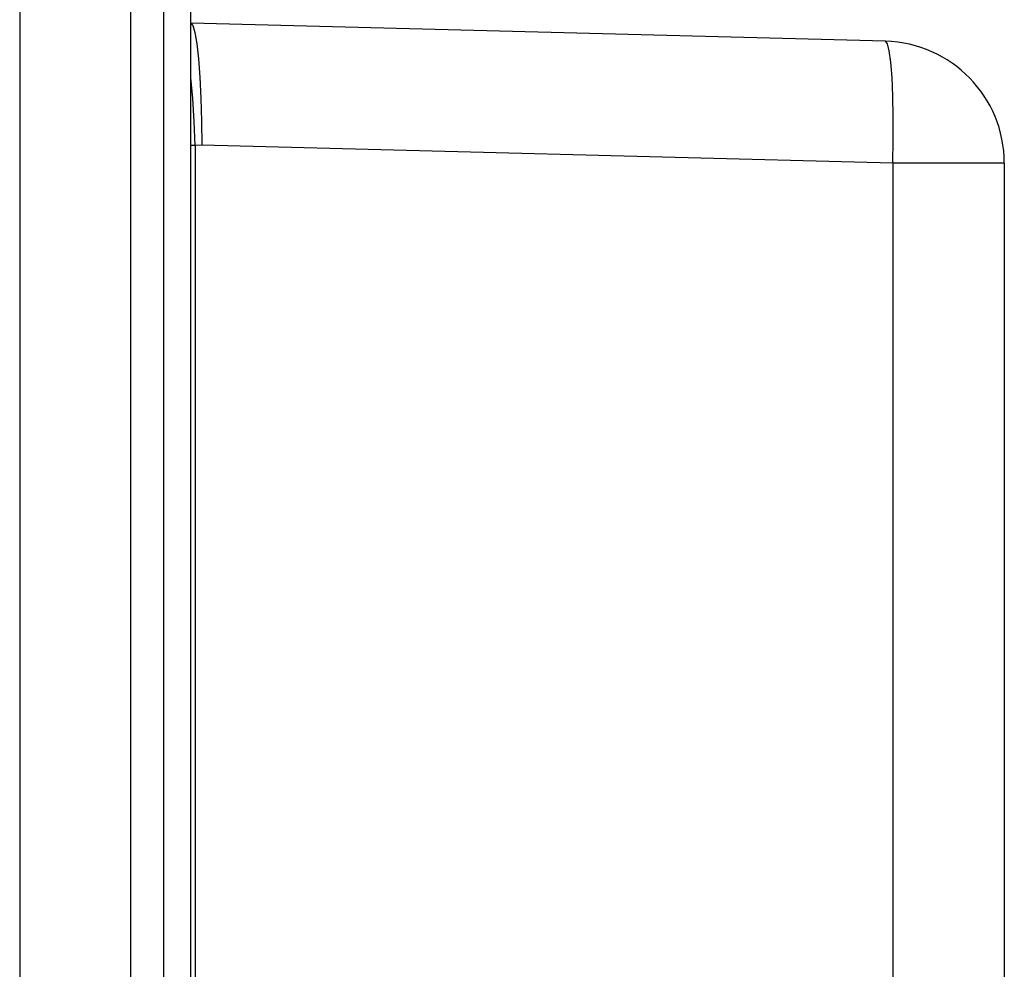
# Model space of a CAD drawing. Header units: millimetres. Extents: x -71 to 747, y -184 to 606.
# Tile 95 of 97: x 556 to 566, y 270 to 279. Entities that reach past the tile are written whole.
import ezdxf

# ---------------------------------------------------------------- set-up
doc = ezdxf.new("R2010")
doc.units = ezdxf.units.MM
doc.header["$LTSCALE"] = 30.734
doc.layers.get('0').update_dxf_attribs({"linetype": 'CONTINUOUS'})

msp = doc.modelspace()

# ---------------------------------------------------------------- linework, layer by layer
at = {"color": 7}
for p, q in [((555.8526, 314.6804), (555.8526, 123.3129)), ((556.945, 123.3187), (556.945, 314.6804)), ((557.2655, 314.6664), (557.2655, 123.3187)), ((557.5344, 123.3299), (557.5344, 314.6593)), ((564.3658, 278.9068), (557.5344, 279.0857)), ((557.537, 278.5502), (557.5344, 278.5746)), ((557.5778, 277.8828), (557.5344, 277.8825)), ((557.5778, 277.8828), (557.5775, 260.7718)), ((557.6442, 277.8851), (557.5778, 277.8828)), ((564.439, 277.7072), (557.6442, 277.8851)), ((565.5344, 277.7072), (564.439, 277.7072)), ((564.439, 277.7072), (564.439, 264.9566)), ((565.5344, 277.7072), (565.5344, 264.9566))]:
    msp.add_line(p, q, dxfattribs=at)
for points in [[(557.5344, 279.0857), (557.555, 279.0623), (557.5749, 278.9941), (557.5934, 278.8833), (557.6099, 278.7341), (557.6237, 278.5525), (557.6342, 278.3452), (557.641, 278.1198), (557.6442, 277.8851)], [(564.439, 277.7072), (564.443, 277.9369), (564.443, 278.16), (564.4388, 278.3681), (564.4306, 278.5516), (564.4187, 278.702), (564.4035, 278.8139), (564.3856, 278.8831), (564.3658, 278.9068)], [(557.5778, 277.8828), (557.5677, 278.1172), (557.5539, 278.3426), (557.537, 278.5502)]]:
    msp.add_lwpolyline(points, dxfattribs=at)
msp.add_arc((564.3344, 277.7072), 1.2, 0, 88.5, dxfattribs=at)

doc.saveas('drawing.dxf')
